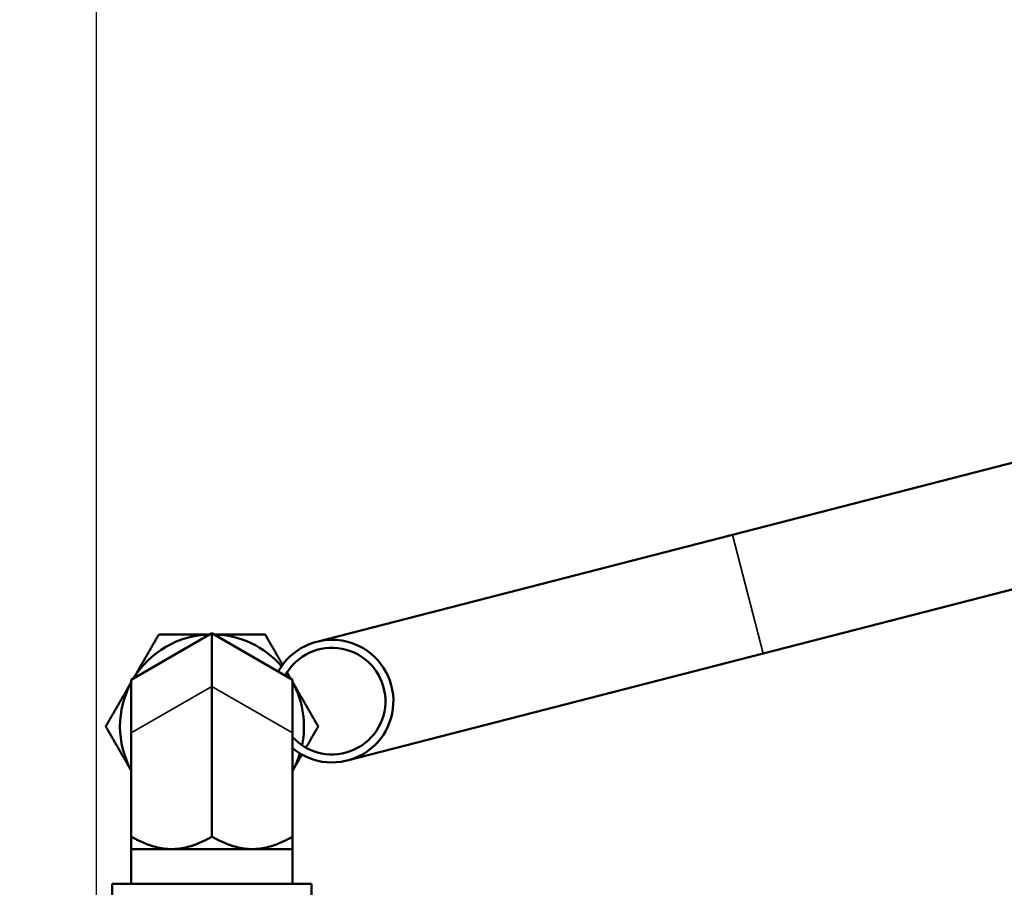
# Model space of a CAD drawing. Header units: inches. Extents: x 1 to 271, y 5 to 171.
# Tile 62 of 256: x 30.5 to 38.52, y 144.88 to 151.96. Entities that reach past the tile are written whole.
import ezdxf

# ---------------------------------------------------------------- set-up
doc = ezdxf.new("R2010")
doc.units = ezdxf.units.IN
doc.header["$LTSCALE"] = 8
doc.header["$MEASUREMENT"] = 0
for name, color, linetype, lineweight in [('Dimension (ANSI)', 7, 'Continuous', 25), ('Visible (ANSI)', 7, 'Continuous', 50), ('Visible Narrow (ANSI)', 7, 'Continuous', 35)]:
    doc.layers.add(name, color=color, linetype=linetype, lineweight=lineweight)
doc.styles.add('Dimension Text', font='tahoma.ttf')
doc.dimstyles.new('Dual Dimension', dxfattribs={"dimscale": 8, "dimtxt": 0.12, "dimasz": 0.098425, "dimexe": 0.125, "dimexo": 0.0625, "dimgap": 0.031496, "dimtad": 0, "dimtih": 1, "dimtoh": 1, "dimrnd": 1e-08, "dimzin": 4, "dimdsep": 46, "dimtxsty": 'Dimension Text', "dimcen": 0.09, "dimdle": 0.393701, "dimclrd": 256, "dimclre": 256, "dimclrt": 256, "dimadec": 0, "dimazin": 1, "dimtfac": 1, "dimtofl": 0, "dimtmove": 0, "dimatfit": 3, "dimfxl": 1, "dimtolj": 1, "dimtzin": 4, "dimlwd": -1, "dimlwe": -1, "dimarcsym": 0})

# ---------------------------------------------------------------- blocks, each defined once
blk = doc.blocks.new('*D8')
at = {"layer": 'Defpoints', "color": 0, "transparency": 16777216}
for p in [(31.1253, 157.8267), (31.1253, 142.633), (107.5398, 142.633)]:
    blk.add_point(p, dxfattribs=at)
at = {"layer": 'Dimension (ANSI)', "transparency": 16777216}
for p, q in [((31.1253, 143.133), (31.1253, 158.8267)), ((107.5398, 143.133), (107.5398, 158.8267)), ((31.9127, 157.8267), (64.5433, 157.8267)), ((106.7524, 157.8267), (74.1218, 157.8267))]:
    blk.add_line(p, q, dxfattribs=at)
for points in [[(31.9127, 157.9579), (31.9127, 157.6955), (31.1253, 157.8267)], [(106.7524, 157.9579), (106.7524, 157.6955), (107.5398, 157.8267)]]:
    blk.add_solid(points, dxfattribs=at)
at = {"layer": 'Dimension (ANSI)', "transparency": 16777216, "insert": (69.3326, 157.8267), "char_height": 0.96, "attachment_point": 5, "style": 'Dimension Text'}
blk.add_mtext('\\A1;{\\H3.0x;(}\\S76.41^ 1940.9 mm;{\\H3.0x;)}', dxfattribs=at)
blk = doc.blocks.new('*D9')
at = {"layer": 'Defpoints', "color": 0, "transparency": 16777216}
for p in [(12.1047, 153.8516), (44.2603, 153.8516), (44.4226, 87.0916)]:
    blk.add_point(p, dxfattribs=at)
at = {"layer": 'Dimension (ANSI)', "transparency": 16777216}
for p, q in [((43.7603, 153.8516), (11.1047, 153.8516)), ((12.1047, 153.0642), (12.1047, 127.1125)), ((12.1047, 87.879), (12.1047, 122.8021)), ((43.9226, 87.0916), (11.1047, 87.0916))]:
    blk.add_line(p, q, dxfattribs=at)
for points in [[(11.9735, 153.0642), (12.236, 153.0642), (12.1047, 153.8516)], [(11.9735, 87.879), (12.236, 87.879), (12.1047, 87.0916)]]:
    blk.add_solid(points, dxfattribs=at)
at = {"layer": 'Dimension (ANSI)', "transparency": 16777216, "insert": (12.1047, 124.9573), "char_height": 0.96, "attachment_point": 5, "style": 'Dimension Text'}
blk.add_mtext('\\A1;{\\H3.0x;(}\\S66.76^ 1695.7 mm;{\\H3.0x;)}', dxfattribs=at)

msp = doc.modelspace()

# ---------------------------------------------------------------- linework, layer by layer
at = {"layer": 'Visible (ANSI)'}
for p, q in [((40.8396, 148.9222), (36.309, 147.7572)), ((36.309, 147.7572), (32.9192, 146.8855)), ((39.137, 147.4519), (36.558, 146.7887)), ((31.4078, 146.5746), (32.0653, 146.9542)), ((32.0653, 146.9542), (32.7228, 146.5746)), ((32.0653, 146.5212), (32.0653, 146.9542)), ((33.1683, 145.917), (36.558, 146.7887)), ((31.4078, 146.5746), (31.4078, 146.1416)), ((32.7228, 146.1416), (32.7228, 146.5746)), ((32.0653, 146.5212), (32.0653, 145.2967)), ((31.4078, 146.1416), (31.4078, 145.2967)), ((32.7228, 146.1416), (32.7228, 145.2967)), ((31.4078, 145.195), (31.4078, 145.2967)), ((32.7228, 145.2967), (32.7228, 145.195)), ((31.7366, 145.195), (31.4078, 145.195)), ((31.4078, 144.913), (31.4078, 145.195)), ((32.3941, 145.195), (31.7366, 145.195)), ((32.7228, 145.195), (32.3941, 145.195)), ((32.7228, 144.913), (32.7228, 145.195)), ((32.8778, 144.913), (31.2528, 144.913)), ((31.2528, 144.913), (31.2528, 143.663)), ((32.8778, 144.913), (32.8778, 143.663))]:
    msp.add_line(p, q, dxfattribs=at)
for centre, radius, start, end in [((32.0653, 146.195), 0.75, 91.24284, 148.75716), ((32.0653, 146.195), 0.75, 40.86521, 88.75716), ((33.0438, 146.4013), 0.5, 230.06745, 151.19333), ((33.0438, 146.4013), 0.435, 222.45571, 151.37168), ((32.0653, 146.195), 0.75, 31.24284, 35.63118), ((32.0653, 146.195), 0.75, 151.24284, 208.75716), ((32.0653, 146.195), 0.75, 348.1851, 28.75716), ((32.0653, 146.195), 0.75, 331.24284, 342.95106)]:
    msp.add_arc(centre, radius, start, end, dxfattribs=at)
for points, weights in [([(31.6323, 146.945), (31.5206, 146.7514), (31.4238, 146.5838)], [1.60230778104, 1.72132519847, 1.72605128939]), ([(32.0494, 146.945), (31.8558, 146.945), (31.6323, 146.945)], [1.72605128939, 1.72132519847, 1.60230778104]), ([(32.4983, 146.945), (32.2749, 146.945), (32.0813, 146.945)], [1.60230778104, 1.72132519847, 1.72605128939]), ([(32.6411, 146.6977), (32.5742, 146.8136), (32.4983, 146.945)], [1.70987031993, 1.68119482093, 1.60230778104]), ([(32.7069, 146.5838), (32.692, 146.6095), (32.6771, 146.6353)], [1.72605128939, 1.72532461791, 1.72189594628]), ([(31.4078, 146.5561), (31.311, 146.3885), (31.1993, 146.195)], [1.72605128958, 1.72132519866, 1.60230778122]), ([(32.9313, 146.195), (32.8196, 146.3885), (32.7228, 146.5561)], [1.60230778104, 1.72132519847, 1.72605128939]), ([(31.1993, 146.195), (31.311, 146.0014), (31.4078, 145.8338)], [1.60230778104, 1.72132519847, 1.72605128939]), ([(32.8313, 146.0217), (32.8789, 146.1041), (32.9313, 146.195)], [1.68650713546, 1.65606636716, 1.60230778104]), ([(32.7228, 145.8338), (32.7604, 145.8988), (32.7988, 145.9654)], [1.72605128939, 1.7242153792, 1.70513253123]), ([(31.4078, 145.2967), (31.584, 145.195), (31.7366, 145.195)], [1.89210380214, 2.03845854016, 2.03845854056]), ([(31.7366, 145.195), (31.8891, 145.195), (32.0653, 145.2967)], [2.03845854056, 2.03845854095, 1.89210380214]), ([(32.0653, 145.2967), (32.2415, 145.195), (32.3941, 145.195)], [1.89210380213, 2.03845853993, 2.03845854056]), ([(32.3941, 145.195), (32.5466, 145.195), (32.7228, 145.2967)], [2.03845854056, 2.03845854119, 1.89210380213])]:
    msp.add_rational_spline(points, weights, degree=2, dxfattribs=at)
at = {"layer": 'Visible Narrow (ANSI)'}
for p, q in [((36.309, 147.7572), (36.558, 146.7887)), ((31.4078, 146.1416), (32.0653, 146.5212)), ((32.0653, 146.5212), (32.7228, 146.1416))]:
    msp.add_line(p, q, dxfattribs=at)

# ---------------------------------------------------------------- dimensions: what is measured, and where the dimension line sits
at = {"layer": 'Dimension (ANSI)'}
for base, p1, p2, angle, text, override, picture, middle in [((31.1253, 157.8267), (107.5398, 142.633), (31.1253, 142.633), 180, '{\\H3.0x;(}\\S<>^ 1940.9 mm;{\\H3.0x;)}', {"dimgap": 0.031496, "dimtih": 0, "dimtoh": 0, "dimdec": 2, "dimpost": '\\X', "dimtol": 0, "dimlim": 0, "dimtp": 0, "dimtm": 0, "dimtdec": 2, "dimatfit": 1}, '*D8', (69.3326, 157.8267)), ((12.1047, 153.8516), (44.4226, 87.0916), (44.2603, 153.8516), 90, '{\\H3.0x;(}\\S<>^ 1695.7 mm;{\\H3.0x;)}', {"dimgap": 0.031496, "dimdec": 2, "dimpost": '\\X', "dimtol": 0, "dimlim": 0, "dimtp": 0, "dimtm": 0, "dimtdec": 2, "dimatfit": 1}, '*D9', (12.1047, 124.9573))]:
    dim = msp.add_linear_dim(base=base, p1=p1, p2=p2, angle=angle, text=text, dimstyle='Dual Dimension', override=override, dxfattribs=at)
    dim.commit()
    dim.dimension.update_dxf_attribs({"geometry": picture, "text_midpoint": middle, "dimtype": 160})

doc.saveas('drawing.dxf')
